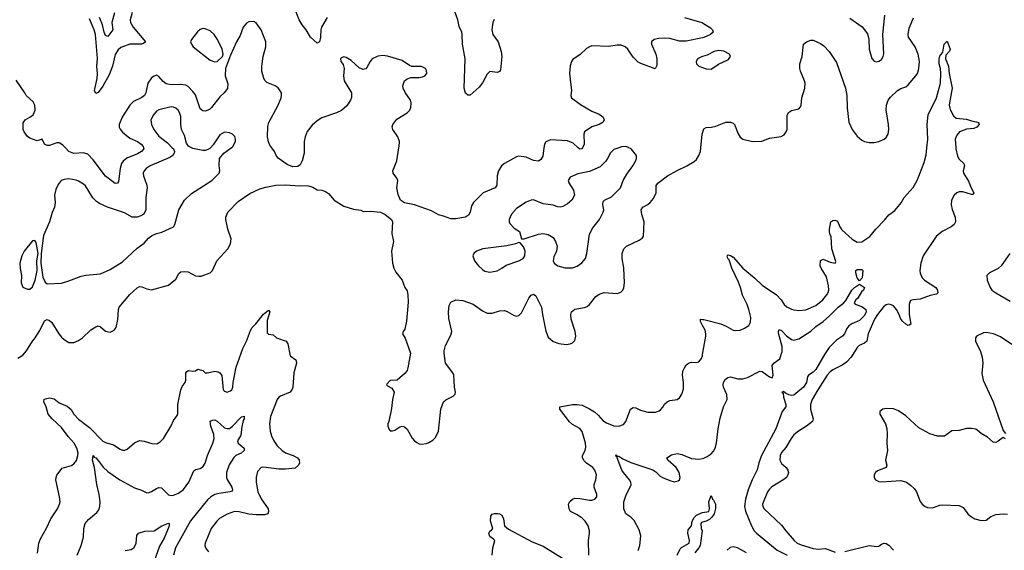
# Model space of a CAD drawing. Header units: inches. Extents: x 1173000 to 1307049, y 522583 to 678455.
# Tile 120 of 256: x 1234385 to 1242481, y 536690 to 541052. Entities that reach past the tile are written whole.
import ezdxf

# ---------------------------------------------------------------- set-up
doc = ezdxf.new("R2010")
doc.units = ezdxf.units.IN
doc.header["$MEASUREMENT"] = 0
for name, color, linetype in [('B2533', 7, 'Continuous'), ('B2534', 7, 'Continuous'), ('B2543', 7, 'Continuous'), ('B2544', 7, 'Continuous')]:
    doc.layers.add(name, color=color, linetype=linetype)

msp = doc.modelspace()

# ---------------------------------------------------------------- linework, layer by layer
at = {"layer": 'B2533', "color": 5}
for points, elevation in [([(1234370, 538270.4), (1234410, 538293.7), (1234441.7, 538330), (1234490, 538408.4), (1234508, 538430), (1234550, 538497.1), (1234590, 538578), (1234610, 538588), (1234630, 538580.5), (1234650, 538564), (1234707.6, 538470), (1234730, 538442.6), (1234750, 538422.6), (1234790, 538399.5), (1234830, 538398.9), (1234870, 538416), (1234902, 538438), (1234970, 538502.4), (1235010, 538528.2), (1235030, 538535.5), (1235050, 538527.3), (1235090, 538490.7), (1235130, 538483), (1235161.2, 538498.8), (1235178, 538522), (1235192.5, 538587.5), (1235198.3, 538670), (1235204, 538690), (1235290, 538794.4), (1235351, 538849), (1235370, 538858.4), (1235390, 538857), (1235430, 538839.1), (1235470, 538832.9), (1235609.6, 538870.4), (1235670, 538919.1), (1235693.5, 538966.5), (1235710, 538978.7), (1235738.3, 538981.7), (1235770, 538978.3), (1235830, 538946.7), (1235857.2, 538942.8), (1235876.3, 538943.7), (1235950, 538970.6), (1235970, 538990.8), (1236007.3, 539070), (1236097, 539170), (1236118.7, 539210), (1236124, 539250), (1236096.4, 539330), (1236080.4, 539410), (1236079.1, 539430), (1236095.6, 539470), (1236182.7, 539557.3), (1236276.5, 539623.5), (1236358.8, 539661.2), (1236410, 539676.9), (1236490, 539692.8), (1236570, 539695.8), (1236685.5, 539685.5), (1236750, 539688.5), (1236770, 539683.7), (1236794.7, 539674.7), (1236830, 539652.7), (1236870, 539650.3), (1236900.2, 539640.2), (1236923, 539623), (1236970, 539568.2), (1237050, 539519.1), (1237130, 539494.8), (1237190, 539486), (1237210, 539476), (1237270, 539477.3), (1237352, 539470), (1237391.3, 539450), (1237441, 539410), (1237450.6, 539390), (1237444.5, 539295.5), (1237457.3, 539230), (1237441, 539150), (1237451, 539050), (1237461, 539010), (1237476.8, 538976.8), (1237530.7, 538910), (1237550.6, 538850.6), (1237570, 538822), (1237576.4, 538790), (1237580.3, 538730), (1237564.9, 538575.1), (1237550.8, 538509.2), (1237538, 538490), (1237532, 538470), (1237555.5, 538435.5), (1237599.1, 538310), (1237576.4, 538190), (1237570.3, 538169.7), (1237554.1, 538145.9), (1237490, 538088), (1237430, 538086), (1237403.6, 538056.4), (1237402, 538050), (1237410, 538042), (1237443.6, 538023.6), (1237464.7, 537990), (1237450.7, 537930), (1237443.4, 537856.6), (1237421, 537750), (1237411.3, 537730), (1237411.3, 537710), (1237422, 537682), (1237431.6, 537671.6), (1237450, 537671.3), (1237470, 537678), (1237510, 537704.7), (1237529.1, 537710.9), (1237550, 537704.7), (1237570, 537684.7), (1237613, 537613), (1237630.6, 537590.6), (1237650, 537576), (1237670, 537566), (1237690, 537562.8), (1237730, 537567.7), (1237750, 537576.3), (1237783.3, 537596.7), (1237803.3, 537616.7), (1237829.6, 537670.4), (1237848.4, 537850), (1237869.7, 537910), (1237890, 537928.5), (1237950, 537958), (1237965.1, 537974.9), (1237967.3, 537990), (1237958.9, 538030), (1237954, 538130), (1237946, 538150), (1237887.3, 538230), (1237874, 538310), (1237874.5, 538330), (1237885.8, 538374.2), (1237930, 538458), (1237939.5, 538490), (1237914.7, 538594.7), (1237909.7, 538650), (1237916, 538704), (1237930.9, 538729.1), (1237970, 538748.9), (1238030, 538744.4), (1238114.1, 538714.1), (1238190, 538658.9), (1238230, 538641.1), (1238270, 538640.9), (1238330, 538659.5), (1238370, 538662), (1238393.6, 538653.6), (1238450, 538620.4), (1238470, 538614.9), (1238490, 538621.6), (1238510, 538643), (1238570, 538763.8), (1238590, 538786.4), (1238610, 538794.9), (1238630, 538783), (1238675.2, 538690), (1238682.6, 538630), (1238710, 538491.3), (1238730, 538443), (1238770, 538406.7), (1238818, 538390), (1238877.1, 538382.9), (1238910, 538386.7), (1238930, 538395.5), (1238950, 538416), (1238958.7, 538450), (1238951.3, 538490), (1238920.5, 538590), (1238916.2, 538630), (1238920.9, 538650), (1238948.2, 538671.8), (1239030, 538686.4), (1239050, 538695.5), (1239070, 538710.6), (1239122.6, 538777.4), (1239150, 538797), (1239190, 538808.5), (1239297.6, 538802.4), (1239327.7, 538812.3), (1239343.7, 538830), (1239352.5, 538847.5), (1239357.7, 538890), (1239353.3, 539013.3), (1239338.4, 539090), (1239338, 539130), (1239353.2, 539170), (1239374, 539190), (1239478.9, 539241.1), (1239503.6, 539256.4), (1239515.1, 539270), (1239520.5, 539390), (1239501.6, 539450), (1239496, 539490), (1239509.2, 539510), (1239550, 539531.8), (1239570, 539548.5), (1239596.3, 539583.7), (1239617.3, 539630), (1239618.7, 539690), (1239631.5, 539708.5), (1239711.4, 539768.6), (1239790, 539813.4), (1239869.2, 539850), (1239930, 539885.5), (1239950, 539904), (1239970, 539936), (1239982, 539970), (1239985.3, 540000)], 820), ([(1235639, 540000), (1235648.9, 539990), (1235657, 539970), (1235654.2, 539954.2), (1235643.4, 539936.6), (1235620.3, 539919.7), (1235458.4, 539850), (1235425.3, 539830), (1235408.5, 539810), (1235400.3, 539790), (1235402.3, 539770), (1235431, 539691), (1235433.6, 539670), (1235422.3, 539590), (1235422.6, 539490), (1235405.1, 539454.9), (1235380.5, 539439.5), (1235350.2, 539429.8), (1235310, 539428.6), (1235245.8, 539465.8), (1235107.3, 539510), (1235040.4, 539540.4), (1235017, 539557), (1234987.8, 539587.8), (1234925.7, 539685.7), (1234910, 539700.5), (1234870, 539724.2), (1234850, 539733.3), (1234790, 539742.9), (1234750, 539739.3), (1234726, 539730), (1234702, 539698), (1234682.6, 539657.4), (1234672, 539610), (1234676, 539550), (1234670.3, 539510), (1234652.6, 539467.4), (1234630.2, 539389.8), (1234581, 539279), (1234561.3, 539130), (1234560.3, 539050), (1234574.4, 538934.4), (1234593.5, 538893.5), (1234610, 538880.3), (1234730, 538887.4), (1234790, 538905.3), (1234890, 538944.4), (1234930, 538952.4), (1235050, 538963.8), (1235130, 538998.4), (1235230, 539063.1), (1235350, 539175.5), (1235410, 539214), (1235444.4, 539255.6), (1235470, 539276.3), (1235510, 539295.5), (1235554, 539306), (1235648.7, 539350), (1235661.2, 539370), (1235694, 539490), (1235741.3, 539570), (1235797, 539623), (1235965.6, 539730), (1236024.5, 539790), (1236031.6, 539810), (1236025.6, 539854.4), (1236027.5, 539912.5), (1236064.4, 539955.6), (1236123.7, 540000)], 840), ([(1235402.9, 540000), (1235404.9, 539990), (1235386.4, 539970), (1235353.7, 539950), (1235266.4, 539913.6), (1235235.6, 539890), (1235223.2, 539870), (1235210.2, 539830), (1235196.7, 539723.3), (1235190, 539709.5), (1235170, 539707), (1235090, 539766.2), (1234990, 539901), (1234946.4, 539946.4), (1234910, 539959.2), (1234830, 539951.7), (1234790, 539969.8), (1234761.3, 540000)], 820), ([(1235954.6, 540000), (1235944.7, 539990), (1235910, 539978), (1235890, 539977), (1235810, 539993.3), (1235797.2, 540000)], 840), ([(1236725.4, 540000), (1236725.5, 539954.5), (1236708.6, 539891.4), (1236690, 539859), (1236673.2, 539846.8), (1236630, 539843.7), (1236583.3, 539863.3), (1236510, 539914.5), (1236494.9, 539934.9), (1236480.5, 539970), (1236457.5, 540000)], 820), ([(1238695.7, 540000), (1238686.9, 539930), (1238670, 539902), (1238650, 539889.7), (1238610, 539895.6), (1238550, 539923.5), (1238490, 539929.7), (1238470, 539925.1), (1238370, 539870.8), (1238346.7, 539850), (1238321.5, 539810), (1238311.1, 539770), (1238309, 539691), (1238294.9, 539670), (1238195.5, 539630), (1238115.2, 539550), (1238098.7, 539521.3), (1238088.8, 539471.2), (1238075.4, 539444.6), (1238050.2, 539429.8), (1237970, 539414.5), (1237930, 539416.4), (1237870, 539437.7), (1237827.3, 539447.3), (1237770, 539481), (1237630, 539529.5), (1237550, 539546.6), (1237517.2, 539570), (1237495.9, 539615.9), (1237487, 539670), (1237495.6, 539730), (1237487.3, 539750), (1237456.3, 539790), (1237454.3, 539810), (1237486.8, 539893.2), (1237503.5, 540000)], 820), ([(1239310.2, 540000), (1239270, 539986.6), (1239242, 539958), (1239218, 539910), (1239203, 539890), (1239156.5, 539843.5), (1239070, 539804.7), (1238974.6, 539785.4), (1238910, 539759), (1238896, 539730), (1238900.7, 539710), (1238939.1, 539650), (1238947.7, 539610), (1238926, 539570), (1238890, 539539.7), (1238850, 539516.9), (1238828.2, 539511.8), (1238810, 539513.6), (1238770, 539527.8), (1238690, 539538.9), (1238610, 539571.5), (1238590, 539569.6), (1238548.8, 539551.2), (1238470, 539500.9), (1238430, 539454.5), (1238416.5, 539430), (1238410.4, 539410), (1238410.4, 539390), (1238415.8, 539375.8), (1238450, 539337.3), (1238494.8, 539310), (1238512, 539252), (1238531.6, 539251.6), (1238649.7, 539290.3), (1238690, 539293.7), (1238730, 539287.7), (1238770, 539260.7), (1238790.4, 539230), (1238803.1, 539190), (1238797.6, 539150), (1238776.7, 539103.3), (1238770.5, 539070.5), (1238780.5, 539050), (1238790, 539041.6), (1238810, 539028.5), (1238870, 539013.4), (1238930, 539013.4), (1238970, 539025.3), (1239007.6, 539052.4), (1239036.9, 539090), (1239048.2, 539130), (1239069.7, 539290), (1239098.4, 539341.6), (1239151.6, 539410), (1239183.6, 539470), (1239188, 539490), (1239180.5, 539530), (1239182.8, 539557.2), (1239192.3, 539570), (1239250, 539596.5), (1239323.6, 539670), (1239347.8, 539730), (1239376.4, 539783.6), (1239426.6, 539850), (1239449.2, 539890), (1239457.2, 539910), (1239456.5, 539936.5), (1239414, 539990), (1239394, 540000)], 840), ([(1239011.6, 540000), (1239007.9, 539992.1), (1238990, 539987.8), (1238976.6, 540000)], 820), ([(1234532.7, 536667.3), (1234543, 536750), (1234555.6, 536784.4), (1234606.9, 536873.1), (1234641.3, 536950), (1234696.9, 537030), (1234713.3, 537070), (1234716.9, 537090), (1234713.3, 537130), (1234683.5, 537270), (1234684, 537290), (1234690.9, 537309.1), (1234734.9, 537365.1), (1234810, 537386), (1234830, 537401.1), (1234851, 537429), (1234863.8, 537470), (1234865.4, 537490), (1234856.4, 537530), (1234833.2, 537570), (1234784.9, 537624.9), (1234730, 537700.2), (1234652.2, 537770), (1234619.2, 537810), (1234602.3, 537870), (1234583.6, 537910), (1234587.2, 537932.8), (1234630, 537942.6), (1234670, 537936.3), (1234710, 537903.5), (1234775.3, 537875.3), (1234807.4, 537847.4), (1234830.2, 537810), (1234870, 537767.8), (1234959.6, 537699.6), (1235070, 537587.9), (1235090, 537576.1), (1235156.9, 537556.9), (1235210, 537520.4), (1235230, 537512.4), (1235250, 537512.4), (1235270, 537520.4), (1235330, 537574.9), (1235370, 537592.2), (1235408.7, 537588.7), (1235472, 537568), (1235513.8, 537566.2), (1235539.1, 537580.9), (1235566.6, 537610), (1235630, 537713), (1235650, 537756.3), (1235680.4, 537799.6), (1235685.3, 537814.7), (1235686.2, 537890), (1235710.7, 538010), (1235721.9, 538038.1), (1235745.1, 538070), (1235751.8, 538090), (1235752.5, 538147.5), (1235760.1, 538159.9), (1235772.9, 538167.1), (1235810, 538162.4), (1235830, 538166.4), (1235850, 538178), (1235890, 538168.5), (1235911.5, 538148.5), (1235930, 538148.2), (1235990, 538161.6), (1236018.4, 538158.4), (1236030.8, 538150), (1236046.4, 538126.4), (1236059.1, 538010), (1236070, 537999.1), (1236090, 537990.6), (1236118.8, 538001.2), (1236130, 538010.8), (1236137.4, 538030), (1236139.7, 538070), (1236165.1, 538194.9), (1236220.3, 538350), (1236249.9, 538410.1), (1236282.3, 538497.7), (1236297.7, 538522.3), (1236328, 538552), (1236390, 538631.8), (1236430, 538664), (1236440.5, 538650), (1236421, 538579), (1236418.8, 538478.8), (1236430, 538466), (1236470, 538462.8), (1236496.4, 538436.4), (1236576.3, 538410), (1236588.9, 538388.9), (1236609.1, 538290), (1236655.2, 538255.2), (1236660.2, 538230), (1236639.6, 538150), (1236630.3, 538030), (1236625.1, 538014.9), (1236608.9, 537991.1), (1236530, 537958.7), (1236516.3, 537950), (1236503.1, 537930), (1236446.5, 537790), (1236438.3, 537730), (1236444.4, 537670), (1236455.2, 537630), (1236473.8, 537590), (1236502.3, 537550), (1236544.6, 537510), (1236570, 537492.4), (1236633.4, 537470), (1236668.4, 537450), (1236683.7, 537430), (1236686, 537410), (1236678.3, 537390), (1236650, 537366.6), (1236570, 537356.9), (1236516.8, 537356.8), (1236390, 537374.7), (1236370, 537369.6), (1236341.2, 537338.8), (1236328.9, 537291.1), (1236328.9, 537251.1), (1236342.8, 537170), (1236370, 537112.4), (1236428.7, 537030), (1236431.7, 537010), (1236424.9, 536990), (1236398.2, 536981.8), (1236330, 536982.3), (1236270, 536987.7), (1236190, 537007), (1236150, 537009.8), (1236090, 536987.4), (1236028.8, 536951.2), (1236006.3, 536930), (1235960.2, 536870), (1235910.4, 536750), (1235908.5, 536730), (1235914, 536710), (1235938.2, 536678.2)], 780), ([(1240000, 538538.4), (1239983.5, 538570), (1239984, 538590), (1240000, 538588.4)], 780), ([(1239063.5, 536650), (1239061, 536770), (1239069.8, 536830), (1239069.8, 536850), (1239059.3, 536890), (1239033.3, 536930), (1239010, 536953.3), (1238970, 536980.4), (1238913.6, 537010), (1238902.6, 537030), (1238897, 537070), (1238907.8, 537092.2), (1238930, 537110.7), (1238950, 537118), (1238990, 537117), (1239070, 537101.1), (1239090, 537101.1), (1239114.5, 537110), (1239129.6, 537130), (1239131.1, 537148.9), (1239109.7, 537210), (1239108.2, 537230), (1239123, 537270), (1239126.6, 537310), (1239113, 537350), (1239097.6, 537370), (1239046.1, 537406.1), (1239026, 537426), (1239011.8, 537450), (1239011.8, 537470), (1239034.3, 537510), (1239041.1, 537538.9), (1239037.6, 537570), (1239010, 537665.6), (1238990, 537690.7), (1238930, 537723.2), (1238906, 537746), (1238826.9, 537850), (1238826.6, 537870), (1238930, 537889.1), (1238970, 537890.2), (1239010, 537883.2), (1239070, 537854), (1239110, 537828), (1239141.2, 537801.2), (1239178.6, 537758.6), (1239210, 537737), (1239270, 537712.2), (1239310, 537710.4), (1239350, 537724.4), (1239370, 537748.2), (1239407.3, 537850), (1239430, 537864.9), (1239450, 537862), (1239490, 537841.1), (1239550, 537825.7), (1239614, 537826), (1239643.7, 537836.3), (1239654.8, 537845.2), (1239673.8, 537866.2), (1239687.2, 537892.8), (1239709.5, 537910.5), (1239730, 537920.5), (1239790, 537930.6), (1239810, 537942.8), (1239830, 537974.8), (1239842.5, 538017.5), (1239844.2, 538070), (1239833.5, 538130), (1239837.6, 538162.4), (1239850, 538190.7), (1239865.9, 538214.1), (1239890, 538230.4), (1239910, 538235.8), (1239950, 538233.4), (1239970, 538239.5), (1239990, 538266), (1239998.4, 538290), (1240000, 538298.8)], 780), ([(1234858.9, 536650), (1234890.9, 536729.1), (1234910, 536798), (1234913.6, 536870), (1234922.8, 536910), (1234950, 536944), (1235019.6, 537000.4), (1235035.9, 537024.1), (1235044.6, 537050), (1235046.9, 537090), (1235039.8, 537150), (1235018.2, 537230), (1235000.2, 537370), (1234984.4, 537430), (1234989.8, 537470.2), (1234997.1, 537457.1), (1235010, 537450.4), (1235030, 537428.5), (1235072.5, 537372.5), (1235110, 537337.4), (1235209.4, 537269.4), (1235330, 537203.6), (1235385.7, 537185.7), (1235430, 537163.8), (1235450, 537164.9), (1235470, 537173), (1235510, 537199.3), (1235530, 537206), (1235550, 537202.4), (1235610, 537146), (1235630, 537140.2), (1235650, 537142.9), (1235690, 537159), (1235732.7, 537190), (1235776.8, 537250), (1235816.8, 537343.2), (1235830, 537354.3), (1235870, 537361.5), (1235890, 537375.6), (1235910, 537407.2), (1235930.5, 537470), (1235973.9, 537570), (1235983.2, 537610), (1235981.5, 537641.5), (1235957.6, 537710), (1235950, 537751), (1235970, 537760.7), (1235990, 537762), (1236010, 537750.5), (1236070, 537696.5), (1236090, 537690.3), (1236110, 537692.8), (1236131.8, 537708.2), (1236210, 537787.7), (1236230, 537794), (1236230.4, 537770.4), (1236223.1, 537756.9), (1236208.1, 537691.9), (1236206, 537650), (1236200.3, 537630), (1236177, 537590), (1236182, 537570), (1236230.4, 537530), (1236232.2, 537510), (1236206, 537490), (1236163.1, 537470), (1236146.2, 537453.8), (1236108.1, 537391.9), (1236084.7, 537330), (1236084.5, 537290), (1236090, 537273.4), (1236130.3, 537210), (1236134.3, 537185.7), (1236125.8, 537174.2), (1236116, 537170), (1236022.6, 537157.4), (1235990, 537147.6), (1235955.6, 537130), (1235930, 537106.4), (1235790, 536932.5), (1235667, 536710), (1235650.2, 536650)], 760), ([(1239470.7, 536689.3), (1239483.1, 536730), (1239490.9, 536810), (1239477.6, 536857.6), (1239436.1, 536936.1), (1239410, 536962.4), (1239369.5, 536990), (1239351.5, 537031.5), (1239353.3, 537090), (1239370, 537138.8), (1239411.7, 537228.3), (1239409.7, 537250), (1239399.8, 537270), (1239348.7, 537328.7), (1239335.8, 537350), (1239296.2, 537450), (1239298, 537458), (1239290, 537461.2), (1239287.1, 537472.9), (1239290, 537475.5), (1239302, 537462), (1239310, 537463.8), (1239343, 537443), (1239410, 537412.9), (1239591, 537351), (1239614.8, 537334.8), (1239650, 537299.5), (1239670, 537287.9), (1239730, 537263.1), (1239766.6, 537253.4), (1239798.7, 537261.3), (1239809.6, 537270.4), (1239815.6, 537290), (1239806.6, 537330), (1239782, 537370), (1239714, 537430), (1239707, 537450), (1239744.9, 537475.1), (1239790, 537487.2), (1239830, 537478), (1239910, 537445.5), (1239970, 537439.4), (1240000, 537446.1)], 760), ([(1238269.8, 536650), (1238274.4, 536710), (1238290.6, 536770), (1238281.7, 536781.7), (1238250, 536802.4), (1238241.7, 536830), (1238250, 536847.7), (1238265.1, 536854.9), (1238275.1, 536870), (1238255.1, 536930), (1238259.7, 536970), (1238270, 536987.7), (1238290, 536993.4), (1238312.8, 536992.8), (1238330.2, 536990.2), (1238350, 536978), (1238363.1, 536950), (1238372, 536892), (1238403.1, 536863.1), (1238599.9, 536759.9), (1238690, 536723.7), (1238950, 536563.1)], 780), ([(1239790, 536650.8), (1239816.6, 536703.4), (1239826.6, 536713.4), (1239889.4, 536750), (1239893.6, 536770), (1239878, 536830), (1239882, 536858), (1239907.7, 536892.3), (1239915.1, 536930), (1239930, 536960.5), (1239950, 536979.5), (1239990, 536998.4), (1240000, 537000.3)], 740), ([(1235252.7, 536687.3), (1235302.9, 536697.1), (1235327, 536713), (1235343.5, 536750), (1235348.1, 536811.9), (1235362, 536830), (1235413.6, 536846.4), (1235490, 536851.3), (1235554, 536890), (1235610, 536913.4), (1235614.8, 536910), (1235614.4, 536890), (1235606.7, 536870), (1235572.2, 536790), (1235536.1, 536723.9), (1235476.9, 536563.1)], 740), ([(1240000, 536921.2), (1239990, 536918.4), (1239984.6, 536910), (1239987.7, 536870), (1239996.3, 536850), (1239981.3, 536730), (1239970.2, 536709.8), (1239934.9, 536670)], 740)]:
    msp.add_lwpolyline(points, dxfattribs=dict(at, elevation=elevation))
at = {"layer": 'B2533', "color": 5, "elevation": 840}
for points in [[(1234510, 539237.2), (1234490, 539233.6), (1234422, 539150), (1234403.1, 539110), (1234387.7, 539050), (1234388.2, 539008.2), (1234400.7, 538950), (1234398, 538890), (1234410, 538854), (1234450, 538836), (1234470, 538837.3), (1234490, 538857.3), (1234513, 538910), (1234528.5, 538991.6), (1234526.6, 539070), (1234537.6, 539130), (1234519.6, 539219.6)], [(1238490, 539222), (1238462, 539210), (1238390, 539193.3), (1238192, 539170), (1238142, 539150), (1238118, 539130), (1238111, 539110), (1238124, 539070), (1238156.3, 539030), (1238190, 538999.1), (1238210, 538985.5), (1238250, 538975.5), (1238310, 538988.4), (1238350, 539008.7), (1238386, 539034), (1238489.2, 539070), (1238526, 539090), (1238539.3, 539110), (1238541.2, 539150), (1238526.3, 539186.3), (1238499, 539219)]]:
    msp.add_lwpolyline(points, close=True, dxfattribs=at)
at = {"layer": 'B2534', "color": 5}
for points, elevation in [([(1235309.4, 541110.6), (1235293.7, 541050), (1235296.6, 541030), (1235318.8, 540990), (1235420.9, 540870), (1235404.1, 540855.9), (1235387.5, 540852.5), (1235290, 540852.1), (1235217.4, 540822.6), (1235195, 540805), (1235170, 540765.1), (1235149.2, 540670), (1235121.5, 540598.5), (1235070, 540506), (1235030, 540453.6), (1235010, 540445.1), (1235000.4, 540470), (1235022.5, 540570), (1235024.1, 540610), (1235018.7, 540670), (1235025.8, 540734.2), (1235009.1, 540930), (1234998.7, 540970), (1234959.2, 541059.2)], 780), ([(1235164.2, 541110), (1235142.4, 541030), (1235151.6, 540970), (1235110, 540915.6), (1235090, 540921.6), (1235079.1, 540950), (1235065.8, 541010), (1235040.4, 541070)], 760), ([(1236912.5, 541070), (1236866.5, 540990), (1236861.6, 540970), (1236859.8, 540910), (1236850.9, 540870), (1236830, 540859.8), (1236775.9, 540910), (1236740.9, 540970), (1236707, 541010), (1236682, 541050), (1236646, 541150)], 780), ([(1238285.1, 541054.9), (1238274.8, 541030), (1238265.8, 540970), (1238276.6, 540930), (1238319.5, 540870), (1238342.6, 540790), (1238348.4, 540750), (1238338.8, 540641.2), (1238332.8, 540627.2), (1238310, 540619.5), (1238250, 540626), (1238230, 540606), (1238190, 540533.2), (1238163.4, 540496.6), (1238090, 540431.8), (1238070, 540432), (1238050, 540449.4), (1238040.3, 540490), (1238048.2, 540730), (1238025.4, 540850), (1238022.8, 540930), (1238019.3, 540950), (1237997.2, 540997.2), (1237986.6, 541050), (1237951.8, 541150)], 780), ([(1236457.5, 540000), (1236441.3, 540021.3), (1236430, 540049.4), (1236423.7, 540090), (1236426.5, 540173.5), (1236432.5, 540207.5), (1236509.7, 540350), (1236534, 540410), (1236538.9, 540430), (1236537.4, 540450), (1236510, 540491.8), (1236485.2, 540510), (1236416.2, 540536.2), (1236402.4, 540550), (1236391.5, 540570), (1236375.4, 540630), (1236374.8, 540670), (1236387.4, 540750), (1236407.9, 540830), (1236408, 540870), (1236370, 540969.4), (1236330, 541027.6), (1236310, 541038.3), (1236270, 541034), (1236250, 541023), (1236222.3, 540990), (1236197.5, 540922.5), (1236168.4, 540870), (1236119.1, 540760.9), (1236077.6, 540650), (1236075.3, 540590), (1236095.5, 540524.5), (1236092.8, 540487.2), (1236066.8, 540450), (1236030, 540417), (1235962.6, 540330), (1235945.6, 540314.4), (1235910, 540300.4), (1235890, 540303.5), (1235870, 540320.5), (1235830, 540434.7), (1235810, 540462.2), (1235770, 540502.2), (1235750, 540515.5), (1235710, 540520.8), (1235630, 540516.5), (1235590, 540523.9), (1235564.1, 540544.1), (1235530, 540586.6), (1235510, 540597.2), (1235490, 540589.5), (1235470, 540574), (1235439.6, 540530), (1235421.6, 540450), (1235410.2, 540430), (1235390, 540414), (1235321.3, 540378.7), (1235290.2, 540350), (1235228, 540250), (1235201.8, 540190), (1235202.3, 540170), (1235210, 540152.4), (1235230, 540126.7), (1235290, 540079.8), (1235353.7, 540050), (1235383.1, 540030), (1235400.9, 540010), (1235402.9, 540000)], 820), ([(1239850, 541071.5), (1239994, 541030), (1240000, 541026.1)], 820), ([(1240000, 540902.9), (1239864.5, 540875.5), (1239810, 540876.6), (1239730, 540896.7), (1239690, 540901.9), (1239640.8, 540899.2), (1239602, 540890), (1239581.1, 540870), (1239580.2, 540850), (1239614.8, 540770), (1239624.3, 540730), (1239622.8, 540677.2), (1239610, 540649.3), (1239491.7, 540691.7), (1239470, 540704), (1239430, 540745.1), (1239385.1, 540810), (1239363, 540830), (1239330, 540844.1), (1239296.4, 540843.6), (1239230, 540833.1), (1239090, 540836.8), (1239069.3, 540830.7), (1239044.3, 540815.7), (1238993.3, 540766.7), (1238934.4, 540725.6), (1238923.1, 540710), (1238910, 540674), (1238905.5, 540610), (1238921.1, 540470), (1238917.1, 540430), (1238923, 540410), (1238995.6, 540355.6), (1239090, 540299.7), (1239150, 540275), (1239170, 540262), (1239182.7, 540250), (1239191.5, 540230), (1239181.3, 540210), (1239150, 540192), (1239090, 540172.7), (1239030.3, 540130), (1239024.3, 540110), (1239025.5, 540030), (1239011.6, 540000)], 820), ([(1237503.5, 540000), (1237505, 540010), (1237506.6, 540050), (1237493.1, 540090), (1237452.4, 540150), (1237448.3, 540171.7), (1237453, 540190), (1237486.6, 540233.4), (1237570, 540285.7), (1237592.6, 540310), (1237601.3, 540330), (1237604.7, 540370), (1237598.9, 540390), (1237553.2, 540453.2), (1237536.8, 540490), (1237534.8, 540510), (1237549.7, 540550), (1237570, 540566.7), (1237602, 540578), (1237670, 540576.4), (1237698.3, 540581.7), (1237717.2, 540590), (1237732.3, 540610), (1237730, 540635.3), (1237721.2, 540650), (1237710, 540658), (1237690, 540666.6), (1237610, 540667), (1237590, 540675.6), (1237530, 540716.4), (1237410, 540752.7), (1237370, 540757.2), (1237330, 540752), (1237284.4, 540730), (1237266.4, 540710), (1237240.7, 540659.3), (1237230, 540648.7), (1237210, 540644), (1237176.6, 540656.6), (1237110, 540716), (1237070, 540740.9), (1237050, 540746), (1237030, 540739.3), (1237023, 540730), (1237026.7, 540710), (1237043.9, 540683.9), (1237053.4, 540650), (1237047.7, 540590), (1237053.4, 540550), (1237112.7, 540450), (1237114, 540414), (1237105.3, 540390), (1237074.7, 540345.3), (1237030, 540307.2), (1236990, 540287.6), (1236870, 540245), (1236830, 540221), (1236790, 540186.3), (1236750, 540132), (1236732.1, 540090), (1236725.3, 540050), (1236725.4, 540000)], 820), ([(1240000, 540750), (1239990, 540747), (1239958.8, 540730), (1239947.1, 540707.1), (1239951, 540690), (1239970, 540671), (1240000, 540659.2)], 840), ([(1234761.3, 540000), (1234741.2, 540021.2), (1234710, 540039), (1234690, 540040.2), (1234630, 540019.5), (1234610, 540018), (1234588.3, 540028.3), (1234570, 540069.4), (1234530, 540055.4), (1234470, 540078.7), (1234450, 540093), (1234421, 540130), (1234413.5, 540150), (1234414.9, 540205.1), (1234431.1, 540228.9), (1234470, 540250.3), (1234494.7, 540270), (1234512.8, 540310), (1234511, 540351), (1234496.4, 540376.4), (1234437.4, 540430), (1234428, 540450), (1234355.4, 540555.4)], 820), ([(1235797.2, 540000), (1235772.8, 540012.8), (1235757.4, 540037.4), (1235739.6, 540099.6), (1235715.3, 540150), (1235709.8, 540190), (1235710, 540255.3), (1235700.4, 540290), (1235687.6, 540310), (1235670, 540326), (1235650, 540334.3), (1235630, 540336.4), (1235530, 540310.8), (1235510, 540300.4), (1235485.3, 540270), (1235463, 540230), (1235468.2, 540190), (1235488.7, 540150), (1235530, 540094.9), (1235599.7, 540039.7), (1235639, 540000)], 840), ([(1236123.7, 540000), (1236137, 540010), (1236158.4, 540050), (1236160.7, 540070), (1236153, 540093), (1236136, 540110), (1236110, 540123.6), (1236070, 540127.8), (1236030, 540107), (1235977.3, 540022.7), (1235954.6, 540000)], 840), ([(1239985.3, 540000), (1239997.2, 540110), (1240000, 540120.1)], 820), ([(1238976.6, 540000), (1238936.5, 540036.5), (1238890, 540056.8), (1238750, 540066), (1238710, 540049.4), (1238699.5, 540030), (1238695.7, 540000)], 820), ([(1239394, 540000), (1239390, 540002), (1239370, 540009.5), (1239332.5, 540007.5), (1239310.2, 540000)], 840)]:
    msp.add_lwpolyline(points, dxfattribs=dict(at, elevation=elevation))
at = {"layer": 'B2534', "color": 5, "elevation": 820}
msp.add_lwpolyline([(1235890, 540979.1), (1235870, 540972.8), (1235846.3, 540953.7), (1235797.1, 540890), (1235790.4, 540870), (1235798.4, 540850), (1235812.7, 540830), (1235950, 540720.9), (1235990, 540704.9), (1236010, 540708.2), (1236052.7, 540750), (1236057.6, 540770), (1236048.7, 540810), (1236012.2, 540890), (1235985, 540930), (1235950, 540962.2), (1235910, 540978)], close=True, dxfattribs=at)
at = {"layer": 'B2543', "color": 5}
for points, elevation in [([(1240000, 538588.4), (1240010, 538587.4), (1240150.9, 538550.9), (1240193.2, 538533.2), (1240250, 538500.4), (1240270, 538497.1), (1240310, 538500.5), (1240344.9, 538515.1), (1240381, 538539), (1240394.9, 538565.1), (1240396.1, 538603.9), (1240380.7, 538670), (1240366.2, 538710), (1240327.2, 538787.2), (1240312, 538850), (1240295.4, 538895.4), (1240241.5, 539010), (1240217.4, 539077.4), (1240207.4, 539090), (1240202, 539110), (1240210, 539118), (1240230, 539115), (1240250, 539101.5), (1240330, 539010.2), (1240430, 538926.2), (1240490, 538869.3), (1240606.4, 538790), (1240644.9, 538750), (1240670.4, 538710), (1240692.3, 538692.3), (1240730, 538673.4), (1240750, 538666.3), (1240790, 538661.5), (1240850, 538667.9), (1240930, 538703.6), (1240989.7, 538750), (1241021.7, 538790), (1241032, 538810), (1241036.8, 538830), (1241035.9, 538864.1), (1241018.7, 538938.7), (1240973.6, 539010), (1240966.3, 539030), (1240968, 539072), (1240990, 539084), (1241050, 539060.3), (1241089, 539051), (1241094.7, 539065.3), (1241062.2, 539170), (1241055.9, 539270), (1241046, 539290), (1241042.7, 539310), (1241042.3, 539330), (1241054.6, 539390), (1241070, 539400.4), (1241090, 539404.2), (1241110, 539396.6), (1241128.6, 539348.6), (1241144.3, 539324.3), (1241230, 539247.5), (1241270, 539222.6), (1241310, 539225.4), (1241374.8, 539270), (1241425.1, 539330), (1241496.6, 539403.4), (1241530, 539448.5), (1241577.6, 539482.4), (1241597.8, 539502.2), (1241633.1, 539546.9), (1241656.2, 539590), (1241730, 539672.9), (1241764.8, 539730), (1241822.3, 539877.7), (1241838.1, 539941.9), (1241844.3, 540000)], 780), ([(1242080.9, 540000), (1242081.5, 539990), (1242094.4, 539930), (1242110, 539905.5), (1242147.7, 539870), (1242152.7, 539850), (1242143.1, 539810), (1242144.4, 539790), (1242185.4, 539725.4), (1242206.7, 539670), (1242230, 539628), (1242224, 539616), (1242210, 539614.7), (1242138.5, 539638.5), (1242110, 539638.5), (1242090, 539629.3), (1242068.7, 539610), (1242047.3, 539570), (1242043, 539530), (1242052.3, 539492.3), (1242077, 539430), (1242079.3, 539390), (1242068.2, 539370), (1242043.8, 539350), (1241968.5, 539311.5), (1241919.7, 539270), (1241814.3, 539110), (1241792.9, 539050), (1241786.4, 538990), (1241790, 538967.3), (1241806.3, 538930), (1241824.2, 538910), (1241918, 538850), (1241930.4, 538830), (1241933.1, 538806.9), (1241923.4, 538796.6), (1241870, 538785.7), (1241790, 538755.1), (1241730.3, 538749.7), (1241710, 538742.7), (1241702.4, 538730), (1241698.9, 538710), (1241698.5, 538630), (1241711.5, 538550), (1241699.5, 538540.5), (1241690, 538538.7), (1241670, 538548.5), (1241645, 538570), (1241630, 538589.7), (1241613.7, 538633.7), (1241594.1, 538670), (1241570, 538699), (1241550, 538709.4), (1241530, 538712.6), (1241510, 538708.1), (1241488.6, 538691.4), (1241439.1, 538630), (1241413.3, 538590), (1241360.9, 538470), (1241350.1, 538409.9), (1241330, 538393.1), (1241287.2, 538372.8), (1241270, 538358.7), (1241221, 538279), (1241182.4, 538237.6), (1241147.4, 538212.6), (1241070, 538174.8), (1241050, 538158.7), (1241024.7, 538130), (1240947, 538010), (1240901.6, 537930), (1240887.8, 537890), (1240887.7, 537850), (1240910.3, 537770), (1240903.1, 537750), (1240854.3, 537710), (1240788.7, 537670), (1240750, 537638.3), (1240726.9, 537610), (1240684.2, 537535.8), (1240650, 537495.6), (1240636.9, 537470), (1240634.9, 537430), (1240650, 537403.8), (1240686.4, 537370), (1240701.3, 537350), (1240704.9, 537330), (1240700.3, 537310), (1240688.5, 537290), (1240668.4, 537271.6), (1240570, 537213.1), (1240550, 537192.2), (1240534.2, 537170), (1240491.6, 537070), (1240494.6, 537050), (1240507.2, 537030), (1240650, 536897.6), (1240684.2, 536850), (1240753.4, 536770), (1240777.7, 536750), (1240810, 536734.4), (1240910, 536705.4), (1240950, 536700.7), (1241010, 536703.8), (1241090, 536673.8)], 780), ([(1242524.9, 539130), (1242455.8, 539030), (1242430, 539006.6), (1242358.8, 538970), (1242337.3, 538950), (1242340.9, 538910), (1242363.2, 538850), (1242379.1, 538830), (1242410, 538806.4), (1242530, 538737.8)], 820), ([(1240000, 537446.1), (1240010, 537448.4), (1240038.4, 537461.6), (1240070, 537483.2), (1240090, 537506.5), (1240102.3, 537530), (1240113.9, 537570), (1240127.5, 537690), (1240144.2, 537775.8), (1240170.9, 537869.1), (1240203, 537930), (1240198.3, 537970), (1240173, 538030), (1240169.6, 538050), (1240171.5, 538070), (1240185.9, 538094.1), (1240208.2, 538111.8), (1240230, 538117.6), (1240290, 538100.9), (1240330, 538099.6), (1240368, 538112), (1240470, 538161.6), (1240490, 538160.3), (1240550, 538115.8), (1240571, 538109), (1240580.3, 538130), (1240573, 538210), (1240584.5, 538230), (1240634.5, 538265.5), (1240655.4, 538324.6), (1240653.1, 538366.9), (1240624.5, 538475.5), (1240622.7, 538490), (1240630, 538505.5), (1240650, 538496.9), (1240690, 538454), (1240730, 538423.2), (1240750, 538418), (1240792.5, 538427.5), (1240888.9, 538491.1), (1240931.3, 538530), (1240990, 538571.1), (1241043, 538617), (1241114.2, 538690), (1241157.5, 538722.5), (1241177, 538743), (1241226.6, 538830), (1241250, 538851), (1241290, 538877.1), (1241332.2, 538850), (1241323.1, 538830), (1241305.1, 538814.9), (1241275.8, 538764.2), (1241259.5, 538750), (1241245.8, 538725.8), (1241254, 538714), (1241310, 538694.8), (1241341, 538670), (1241344.9, 538650), (1241330, 538620.7), (1241290, 538580.4), (1241227.2, 538552.8), (1241203.4, 538536.6), (1241186.5, 538513.5), (1241166.5, 538470), (1241150, 538451.1), (1241102.1, 538417.9), (1241041.5, 538358.5), (1241001.3, 538298.7), (1240930, 538176.1), (1240910, 538155.3), (1240871.3, 538128.7), (1240863.4, 538116.6), (1240853.2, 538070), (1240828.4, 538030), (1240750, 537965.3), (1240730, 537963.1), (1240708.2, 537968.2), (1240681.4, 537981.4), (1240664, 537996), (1240652, 537990), (1240661, 537981), (1240665.5, 537950), (1240684.8, 537890), (1240683.5, 537870), (1240654.7, 537830), (1240602.3, 537690), (1240483.4, 537470), (1240462.2, 537410), (1240449.5, 537350.5), (1240406.7, 537270), (1240373.6, 537186.4), (1240351.9, 537110), (1240344.5, 537050), (1240352.2, 537012.2), (1240402.8, 536890), (1240424.7, 536850), (1240442.8, 536830), (1240611.7, 536691.7), (1240696.5, 536650)], 760), ([(1240000, 538298.8), (1240027.7, 538450), (1240027.6, 538470), (1240020, 538500), (1240000, 538538.4)], 780), ([(1242542.6, 538382.6), (1242450, 538445.6), (1242390.4, 538469.6), (1242330, 538480.7), (1242310, 538478), (1242251.3, 538450), (1242243.5, 538436.5), (1242244, 538410), (1242284.8, 538324.8), (1242298.3, 538278.3), (1242303.1, 538230), (1242296.7, 538143.3), (1242305.7, 538090), (1242390.2, 537910.2), (1242470, 537674.8), (1242490, 537650.6)], 820), ([(1242490, 537607), (1242470, 537617.2), (1242430, 537586.4), (1242410, 537577.8), (1242390, 537579.7), (1242341.3, 537621.3), (1242290, 537651), (1242258.5, 537678.5), (1242245.9, 537685.9), (1242210, 537692.8), (1242170, 537691.4), (1242110, 537675.6), (1242050, 537671.5), (1241990, 537629.5), (1241930, 537627.8), (1241866.9, 537646.9), (1241777.3, 537697.2), (1241670, 537797), (1241610, 537836.2), (1241570, 537852), (1241510, 537856), (1241482, 537850), (1241456, 537830), (1241456, 537810), (1241504.9, 537730), (1241514.9, 537690), (1241518.4, 537650), (1241514.4, 537570), (1241520.4, 537510), (1241504.9, 537430), (1241515.5, 537390), (1241510.3, 537369.7), (1241437.6, 537342.4), (1241420.7, 537330), (1241410.7, 537310), (1241410.7, 537290), (1241422.8, 537270), (1241450, 537257.1), (1241470, 537254.4), (1241630, 537264.2), (1241677.3, 537250), (1241710, 537227), (1241738.8, 537198.8), (1241758.9, 537170), (1241790, 537090.8), (1241805.5, 537070), (1241830, 537050.5), (1241850, 537041.6), (1241890, 537039.5), (1241950, 537061.5), (1241970, 537063.9), (1242110, 537058.3), (1242142.7, 537042.8), (1242180.4, 536990), (1242203, 536970), (1242237.3, 536950), (1242290, 536934), (1242330, 536937.4), (1242371, 536969), (1242410, 536983.2), (1242470, 536990.3), (1242507.7, 536987.8)], 820), ([(1240000, 537000.3), (1240051.8, 537010), (1240058, 537030), (1240051.8, 537090), (1240070, 537142), (1240080.7, 537110), (1240090, 537103), (1240105.3, 537070), (1240106.2, 537033.8), (1240093.7, 536990), (1240077.2, 536962.8), (1240057.2, 536942.8), (1240030.3, 536929.7), (1240000, 536921.2)], 740), ([(1240362, 536670), (1240286, 536710), (1240250, 536717.7), (1240226.3, 536713.7), (1240200.7, 536690)], 760), ([(1241170, 536680.1), (1241370, 536730.9), (1241430, 536720.7), (1241450, 536725.2), (1241470, 536741.1), (1241492.2, 536747.8), (1241510, 536745.4), (1241531.7, 536731.7), (1241568.4, 536690)], 780)]:
    msp.add_lwpolyline(points, dxfattribs=dict(at, elevation=elevation))
at = {"layer": 'B2543', "color": 5, "elevation": 760}
msp.add_lwpolyline([(1241290, 538906.6), (1241270, 538931.2), (1241258.8, 538970), (1241259.8, 538990), (1241270, 538999.2), (1241310, 538999.3), (1241317, 538990), (1241311.6, 538930)], close=True, dxfattribs=at)
at = {"layer": 'B2544', "color": 5}
for points, elevation in [([(1241210, 541064.9), (1241312.9, 540992.9), (1241356.7, 540936.7), (1241368, 540890), (1241370.7, 540810), (1241390, 540734), (1241410, 540712), (1241430, 540707.3), (1241450, 540711.3), (1241470, 540726), (1241484, 540750), (1241489.3, 540770.7), (1241480.5, 540930), (1241496.9, 541090)], 840), ([(1240000, 540120.1), (1240010, 540156), (1240030, 540167.3), (1240071.9, 540168.1), (1240110, 540176.3), (1240190, 540210.5), (1240230, 540210.7), (1240250, 540201), (1240261, 540190), (1240293.7, 540113.7), (1240310, 540086.8), (1240332, 540070), (1240410.6, 540050.6), (1240486.8, 540053.2), (1240550, 540078), (1240647, 540093), (1240670, 540106.8), (1240687, 540130), (1240694.7, 540150), (1240696.2, 540263.8), (1240706, 540290), (1240730, 540307.3), (1240790, 540320.7), (1240805.1, 540334.9), (1240811.2, 540348.8), (1240816.4, 540410), (1240839.2, 540490), (1240843.1, 540530), (1240839.1, 540550), (1240805.1, 540630), (1240800.3, 540650), (1240800.3, 540690), (1240817.6, 540750), (1240829.6, 540850), (1240854, 540870), (1240890, 540883.8), (1240910, 540884.9), (1240970, 540856.9), (1240996.3, 540836.3), (1241039.5, 540790), (1241100.2, 540700.2), (1241175.4, 540490), (1241185.6, 540430), (1241187.2, 540327.2), (1241201.3, 540210), (1241230, 540150.7), (1241270, 540095.5), (1241310, 540061.6), (1241331.8, 540051.8), (1241370, 540043.7), (1241410, 540044.2), (1241450, 540052.2), (1241492.7, 540070), (1241510, 540083), (1241525.6, 540110), (1241531, 540149), (1241529.7, 540190.4), (1241509.8, 540310.2), (1241512.4, 540350), (1241526.6, 540390), (1241544.4, 540415.6), (1241603.6, 540470), (1241630, 540487), (1241670, 540501.1), (1241690, 540518), (1241752.7, 540590), (1241766, 540610), (1241778.5, 540650), (1241783.1, 540710), (1241771.7, 540770), (1241746.6, 540830), (1241692.9, 540910), (1241688.9, 540930), (1241697.3, 540982.7), (1241733.3, 541066.7)], 820), ([(1240000, 541026.1), (1240064.5, 540984.5), (1240081.1, 540970), (1240087, 540950), (1240065.7, 540930), (1240010, 540904.9), (1240000, 540902.9)], 820), ([(1241844.3, 540000), (1241851.7, 540070), (1241845.6, 540190), (1241855, 540270), (1241922.1, 540410), (1241956.2, 540530), (1241959.9, 540610), (1241956.5, 540650), (1241944.9, 540690), (1241943.9, 540730), (1241950, 540752.4), (1241973.9, 540786.1), (1241986, 540850), (1242010, 540874.9), (1242036.6, 540810), (1242030, 540793.3), (1241998.7, 540761.3), (1241996.5, 540730), (1242021, 540670), (1242026.8, 540610), (1242051.8, 540490), (1242029.2, 540370), (1242027.3, 540350), (1242034.4, 540314.4), (1242062, 540262), (1242084.2, 540244.2), (1242170, 540235.3), (1242210, 540220.3), (1242250, 540214), (1242267.2, 540207.2), (1242274.6, 540190), (1242254.6, 540170), (1242230, 540158), (1242170, 540152), (1242111.7, 540130), (1242090, 540103.6), (1242076.9, 540070), (1242080.9, 540000)], 780), ([(1240000, 540659.2), (1240030, 540647.3), (1240070, 540645.5), (1240130, 540685.5), (1240214.2, 540725.8), (1240229, 540750), (1240221.2, 540770), (1240175.1, 540795.1), (1240130, 540798.9), (1240094.8, 540790), (1240038.3, 540761.7), (1240000, 540750)], 840)]:
    msp.add_lwpolyline(points, dxfattribs=dict(at, elevation=elevation))

doc.saveas('drawing.dxf')
